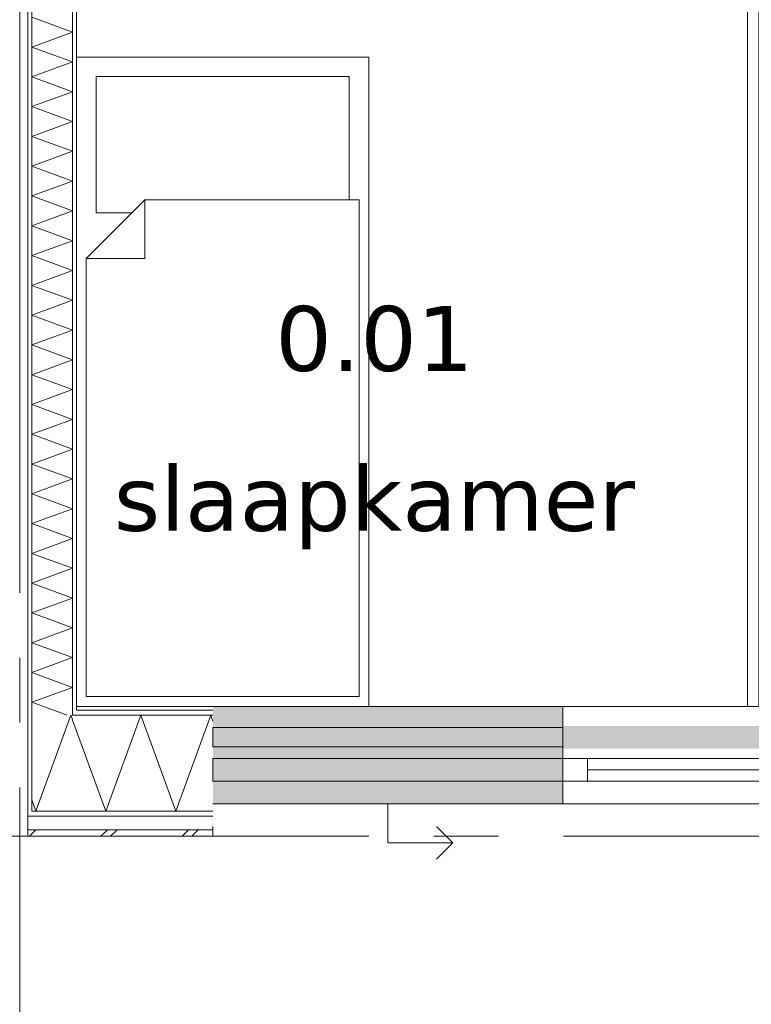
# Model space of a CAD drawing. Header units: millimetres. Extents: x -14925 to 266687, y -3550 to 35834.
# Tile 181 of 244: x 129874 to 132127, y -517 to 2515. Entities that reach past the tile are written whole.
import ezdxf
from ezdxf.enums import TextEntityAlignment as Align

# ---------------------------------------------------------------- set-up
doc = ezdxf.new("R2010")
doc.units = ezdxf.units.MM
doc.header["$MEASUREMENT"] = 0
doc.linetypes.add('B0204', pattern=[2600, 2000, -200, 200, -200])
for name, color, linetype in [('21 Buitenwanden', 7, 'Continuous'), ('A Stramien', 7, 'Continuous'), ('New_21 Buitenwanden', 7, 'Continuous'), ('New_21 Buitenwanden 2D arcering', 7, 'Continuous'), ('New_21 Buitenwanden Afdek-arcering', 7, 'Continuous'), ('New_21 Buitenwanden Deuren', 7, 'Continuous'), ('New_21 Buitenwanden Doorsnede-arcering', 7, 'Continuous'), ('New_21 Buitenwanden Laagscheidingslijnen', 7, 'Continuous'), ('New_21 Buitenwanden Ramen', 7, 'Continuous'), ('New_22 C Binnenwanden', 7, 'Continuous'), ('New_22 C Binnenwanden Doorsnede-arcering', 7, 'Continuous'), ('New_22 C Binnenwanden Laagscheidingslijnen', 7, 'Continuous'), ('New_82 Interieur', 7, 'Continuous'), ('New_Z Gebruiksopp', 7, 'Continuous'), ('New_Z Gebruiksopp Zone omranding', 7, 'Continuous'), ('New_Z Gebruiksopp Zone tekst', 7, 'Continuous')]:
    doc.layers.add(name, color=color, linetype=linetype)
doc.styles.add('GENERATED_STYLE_1', font='verdana.ttf')
doc.styles.add('GENERATED_STYLE_2', font='verdana.ttf')
pattern_1 = [(90, (120873.91, 0), (-100, 0), [])]
pattern_2 = [(0, (120873.91, 0), (0, 100), [])]

# ---------------------------------------------------------------- blocks, each defined once
blk = doc.blocks.new('slaapkamer_0.01_75_1', base_point=(130966.4, 1766.2))
at = {"layer": 'New_Z Gebruiksopp Zone tekst', "color": 2, "lineweight": 0}
for tag, style, p in [('DUMMY_941', 'GENERATED_STYLE_1', (130966.4, 1704)), ('DUMMY_942', 'GENERATED_STYLE_2', (130966.4, 1206.9))]:
    blk.add_attdef(tag, text='', height=200, dxfattribs=dict(at, style=style)).set_placement(p, align=Align.TOP_LEFT)
for tag, style, p in [('ROOM_NUMBER', 'GENERATED_STYLE_1', (130966.4, 1633.3)), ('ROOM_NAME', 'GENERATED_STYLE_2', (130966.4, 1141))]:
    blk.add_attdef(tag, text='', height=200, dxfattribs=dict(at, style=style)).set_placement(p, align=Align.TOP_CENTER)
blk = doc.blocks.new('Rnx horizontaal 26[43]_1', base_point=(120873.9, 0))
at = {"layer": 'New_21 Buitenwanden Ramen', "color": 7, "linetype": 'Continuous', "lineweight": 0}
for p, q in [((131546.9, 400), (131534.9, 400)), ((131546.9, 400), (131534.9, 400)), ((132700.9, 400), (131546.9, 400)), ((131546.9, 388), (131546.9, 400)), ((131546.9, 388), (131546.9, 400)), ((132700.9, 388), (132700.9, 400)), ((132700.9, 388), (132700.9, 400)), ((132700.9, 400), (132712.9, 400)), ((132700.9, 400), (132712.9, 400)), ((131546.9, 373), (131546.9, 388)), ((131546.9, 373), (131546.9, 388)), ((131546.9, 240), (131546.9, 373)), ((131546.9, 240), (131546.9, 373)), ((132700.9, 373), (132700.9, 388)), ((132700.9, 373), (132700.9, 388)), ((132700.9, 240), (132700.9, 373)), ((132700.9, 240), (132700.9, 373)), ((131546.9, 240), (131622.9, 240)), ((131546.9, 177), (131546.9, 240)), ((131546.9, 177), (131546.9, 240)), ((131622.9, 240), (131622.9, 170)), ((131622.9, 240), (132624.9, 240)), ((132624.9, 170), (132624.9, 240)), ((132624.9, 240), (132700.9, 240)), ((132700.9, 177), (132700.9, 240)), ((132700.9, 177), (132700.9, 240)), ((132624.9, 205), (131622.9, 205)), ((131546.9, 170), (131546.9, 177)), ((131546.9, 170), (131546.9, 177)), ((132700.9, 170), (131546.9, 170)), ((131622.9, 170), (131546.9, 170)), ((131546.9, 162), (131546.9, 170)), ((131546.9, 120), (131546.9, 162)), ((132624.9, 170), (131622.9, 170)), ((132700.9, 170), (132624.9, 170)), ((132700.9, 170), (132700.9, 177)), ((132700.9, 170), (132700.9, 177)), ((132700.9, 162), (132700.9, 170)), ((132700.9, 120), (132700.9, 162)), ((131546.9, 100), (131546.9, 120)), ((132700.9, 100), (131546.9, 100)), ((132700.9, 100), (132700.9, 120))]:
    blk.add_line(p, q, dxfattribs=at)
for p in [(131546.9, 170), (132700.9, 170)]:
    blk.add_point(p, dxfattribs=at)
blk = doc.blocks.new('D1 26[93]_1', base_point=(120873.9, 0))
at = {"layer": 'New_21 Buitenwanden Deuren', "color": 7, "linetype": 'Continuous', "lineweight": 0}
for p, q in [((133684.9, 240), (133684.9, 1130)), ((132700.9, 400), (132688.9, 400)), ((132700.9, 400), (132688.9, 400)), ((132700.9, 388), (132700.9, 400)), ((132700.9, 388), (132700.9, 400)), ((133778.9, 388), (133778.9, 400)), ((133778.9, 388), (133778.9, 400)), ((133778.9, 400), (133790.9, 400)), ((133778.9, 400), (133790.9, 400)), ((132700.9, 373), (132700.9, 388)), ((132700.9, 373), (132700.9, 388)), ((132700.9, 240), (132700.9, 373)), ((132700.9, 240), (132700.9, 373)), ((133778.9, 373), (133778.9, 388)), ((133778.9, 373), (133778.9, 388)), ((133778.9, 240), (133778.9, 373)), ((133778.9, 240), (133778.9, 373)), ((132794.9, 240), (132700.9, 240)), ((132700.9, 240), (132700.9, 170)), ((132700.9, 177), (132700.9, 240)), ((132700.9, 177), (132700.9, 240)), ((132794.9, 170), (132794.9, 240)), ((132794.9, 240), (133684.9, 240)), ((132794.9, 180), (132794.9, 240)), ((133778.9, 240), (133684.9, 240)), ((133684.9, 240), (133684.9, 170)), ((133684.9, 240), (133684.9, 180)), ((133778.9, 170), (133778.9, 240)), ((133778.9, 177), (133778.9, 240)), ((133778.9, 177), (133778.9, 240)), ((132700.9, 170), (132700.9, 177)), ((132700.9, 170), (132700.9, 177)), ((132700.9, 170), (133778.9, 170)), ((132700.9, 170), (132794.9, 170)), ((132700.9, 162), (132700.9, 170)), ((132700.9, 120), (132700.9, 162)), ((133684.9, 180), (132794.9, 180)), ((133684.9, 170), (133778.9, 170)), ((133778.9, 170), (133778.9, 177)), ((133778.9, 170), (133778.9, 177)), ((133778.9, 162), (133778.9, 170)), ((133778.9, 120), (133778.9, 162)), ((132700.9, 100), (132700.9, 120)), ((133778.9, 100), (133778.9, 120))]:
    blk.add_line(p, q, dxfattribs=at)
blk.add_arc((133684.9, 240), 890, 90, 180, dxfattribs=at)
for p in [(132700.9, 170), (133778.9, 170)]:
    blk.add_point(p, dxfattribs=at)
blk = doc.blocks.new('DS1 in wand 26[94]_1', base_point=(120873.9, 0))
at = {"layer": 'New_21 Buitenwanden Deuren', "color": 7, "linetype": 'Continuous', "lineweight": 0}
for p, q in [((130468.9, 400), (131546.9, 400)), ((131546.9, 388), (131546.9, 400)), ((131546.9, 388), (131546.9, 400)), ((131546.9, 400), (131622.9, 400)), ((131546.9, 400), (131622.9, 400)), ((131546.9, 373), (131546.9, 388)), ((131546.9, 373), (131546.9, 388)), ((131546.9, 340), (131546.9, 373)), ((131546.9, 340), (131546.9, 373)), ((131546.9, 335), (130468.9, 335)), ((130468.9, 335), (130468.9, 275)), ((131546.9, 275), (131546.9, 335)), ((130468.9, 275), (131546.9, 275)), ((131546.9, 177), (131546.9, 270)), ((131546.9, 162), (131546.9, 177)), ((131546.9, 120), (131546.9, 162)), ((130468.9, 100), (131546.9, 100)), ((131007.9, 100), (131007.9, -20)), ((131546.9, 100), (131546.9, 120)), ((131207.9, -20), (131157.9, 30)), ((131007.9, -20), (131207.9, -20)), ((131207.9, -20), (131157.9, -70))]:
    blk.add_line(p, q, dxfattribs=at)
blk = doc.blocks.new('Wall_313_1', base_point=(130468.9, 400))
at = {"layer": 'New_21 Buitenwanden 2D arcering', "linetype": 'Continuous', "lineweight": 0, "true_color": 0xffffff}
blk.add_hatch(color=7, dxfattribs=at).paths.add_polyline_path([(131546.9, 270), (132629.9, 270), (132629.9, 340), (131546.9, 340)])
at = {"layer": 'New_21 Buitenwanden Afdek-arcering', "linetype": 'Continuous', "lineweight": 0, "true_color": 0xffffff}
for points in [[(131546.9, 100), (131546.9, 400), (130468.9, 400), (130468.9, 100)], [(133778.9, 100), (133778.9, 400), (132700.9, 400), (132700.9, 100)]]:
    blk.add_hatch(color=7, dxfattribs=at).paths.add_polyline_path(points)
at = {"layer": 'New_21 Buitenwanden', "color": 9, "linetype": 'Continuous', "lineweight": 0}
for p, q in [((133778.9, 400), (133790.9, 400)), ((133778.9, 388), (133778.9, 400)), ((133778.9, 373), (133778.9, 388)), ((133778.9, 240), (133778.9, 373)), ((133778.9, 177), (133778.9, 240)), ((133778.9, 170), (133778.9, 177)), ((133778.9, 162), (133778.9, 170)), ((133778.9, 120), (133778.9, 162)), ((133778.9, 100), (133778.9, 120))]:
    blk.add_line(p, q, dxfattribs=at)
at = {"layer": 'New_21 Buitenwanden Deuren', "color": 7, "linetype": 'Continuous', "lineweight": 0}
for name in ['D1 26[93]_1', 'DS1 in wand 26[94]_1']:
    blk.add_blockref(name, (120873.9, 0), dxfattribs=at)
at = {"layer": 'New_21 Buitenwanden Ramen', "color": 7, "linetype": 'Continuous', "lineweight": 0}
blk.add_blockref('Rnx horizontaal 26[43]_1', (120873.9, 0), dxfattribs=at)
blk = doc.blocks.new('Wall_315_1', base_point=(132149.9, 400))
at = {"layer": 'New_22 C Binnenwanden Doorsnede-arcering', "linetype": 'Continuous', "lineweight": 0, "true_color": 0x000000}
h = blk.add_hatch(dxfattribs=at)
h.set_pattern_fill('325_Houtachtig_plaatmate_E0', color=18, style=0, pattern_type=2)
h.set_pattern_definition([(270, (120873.91, 0), (100, 0), [])])
h.paths.add_polyline_path([(132114.9, 400), (132126.9, 400), (132126.9, 2710), (132114.9, 2710)])
at = {"layer": 'New_22 C Binnenwanden', "color": 1, "linetype": 'Continuous', "lineweight": 0, "flags": 128}
blk.add_lwpolyline([(132114.9, 2710), (132114.9, 400)], dxfattribs=at)
blk = doc.blocks.new('*X2199', base_point=(120873.9, 0))
at = {"layer": 'New_22 C Binnenwanden Doorsnede-arcering', "color": 7, "linetype": 'Continuous', "lineweight": 0}
for p, q in [((130036.9, 2476.5), (129910.9, 2522.3)), ((130036.9, 2476.5), (129910.9, 2430.6)), ((130036.9, 2384.7), (129910.9, 2430.6)), ((130036.9, 2384.7), (129910.9, 2338.9)), ((130036.9, 2293), (129910.9, 2338.9)), ((130036.9, 2293), (129910.9, 2247.2)), ((130036.9, 2201.3), (129910.9, 2247.2)), ((130036.9, 2201.3), (129910.9, 2155.4)), ((130036.9, 2109.6), (129910.9, 2155.4)), ((130036.9, 2109.6), (129910.9, 2063.7)), ((130036.9, 2017.9), (129910.9, 2063.7)), ((130036.9, 2017.9), (129910.9, 1972)), ((130036.9, 1926.1), (129910.9, 1972)), ((130036.9, 1926.1), (129910.9, 1880.3)), ((130036.9, 1834.4), (129910.9, 1880.3)), ((130036.9, 1834.4), (129910.9, 1788.5)), ((130036.9, 1742.7), (129910.9, 1788.5)), ((130036.9, 1742.7), (129910.9, 1696.8)), ((130036.9, 1651), (129910.9, 1696.8)), ((130036.9, 1651), (129910.9, 1605.1)), ((130036.9, 1559.2), (129910.9, 1605.1)), ((130036.9, 1559.2), (129910.9, 1513.4)), ((130036.9, 1467.5), (129910.9, 1513.4)), ((130036.9, 1467.5), (129910.9, 1421.7)), ((130036.9, 1375.8), (129910.9, 1421.7)), ((130036.9, 1375.8), (129910.9, 1329.9)), ((130036.9, 1284.1), (129910.9, 1329.9)), ((130036.9, 1284.1), (129910.9, 1238.2)), ((130036.9, 1192.4), (129910.9, 1238.2)), ((130036.9, 1192.4), (129910.9, 1146.5)), ((130036.9, 1100.6), (129910.9, 1146.5)), ((130036.9, 1100.6), (129910.9, 1054.8)), ((130036.9, 1008.9), (129910.9, 1054.8)), ((130036.9, 1008.9), (129910.9, 963.1)), ((130036.9, 917.2), (129910.9, 963.1)), ((130036.9, 917.2), (129910.9, 871.3)), ((130036.9, 825.5), (129910.9, 871.3)), ((130036.9, 825.5), (129910.9, 779.6)), ((130036.9, 733.8), (129910.9, 779.6)), ((130036.9, 733.8), (129910.9, 687.9)), ((130036.9, 642), (129910.9, 687.9)), ((130036.9, 642), (129910.9, 596.2)), ((130036.9, 550.3), (129910.9, 596.2)), ((130036.9, 550.3), (129910.9, 504.5)), ((130036.9, 458.6), (129910.9, 504.5)), ((130036.9, 458.6), (129910.9, 412.7)), ((130020.1, 373), (129910.9, 412.7))]:
    blk.add_line(p, q, dxfattribs=at)
blk = doc.blocks.new('Wall_320_1', base_point=(130048.9, 400))
at = {"layer": 'New_22 C Binnenwanden Doorsnede-arcering', "linetype": 'Continuous', "lineweight": 0, "true_color": 0x000000}
h = blk.add_hatch(dxfattribs=at)
h.set_pattern_fill('325_Houtachtig_plaatmate_E0', color=18, style=0, pattern_type=2)
h.set_pattern_definition(pattern_1)
h.paths.add_polyline_path([(129898.9, 7173), (129898.9, 77), (129910.9, 77), (129910.9, 7173)])
h = blk.add_hatch(dxfattribs=at)
h.set_pattern_fill('325_Houtachtig_plaatmate_E0', color=18, style=0, pattern_type=2)
h.set_pattern_definition(pattern_1)
h.paths.add_polyline_path([(130036.9, 5080), (130036.9, 388), (130044.4, 388), (130048.9, 400), (130048.9, 5080)])
h = blk.add_hatch(dxfattribs=at)
h.set_pattern_fill('325_Houtachtig_plaatmate_E0', color=18, style=0, pattern_type=2)
h.set_pattern_definition(pattern_1)
h.paths.add_polyline_path([(130048.9, 400), (130044.4, 388), (130048.9, 388)])
at = {"layer": 'New_21 Buitenwanden Laagscheidingslijnen', "color": 1, "linetype": 'Continuous', "lineweight": 0}
blk.add_line((130048.9, 400), (130048.9, 388), dxfattribs=at)
at = {"layer": 'New_22 C Binnenwanden', "color": 1, "linetype": 'Continuous', "lineweight": 0, "flags": 128}
for points in [[(129898.9, 7173), (129898.9, 77)], [(130048.9, 400), (130048.9, 5080)]]:
    blk.add_lwpolyline(points, dxfattribs=at)
at = {"layer": 'New_22 C Binnenwanden Laagscheidingslijnen', "color": 1, "linetype": 'Continuous', "lineweight": 0}
for p, q in [((129910.9, 373), (129910.9, 6877)), ((130036.9, 388), (130036.9, 5092)), ((129910.9, 373), (129910.9, 77)), ((130036.9, 388), (130036.9, 373))]:
    blk.add_line(p, q, dxfattribs=at)
at = {"layer": 'New_22 C Binnenwanden', "color": 1, "lineweight": 0}
blk.add_blockref('*X2199', (120873.9, 0), dxfattribs=at)
blk = doc.blocks.new('*X3402', base_point=(120873.9, 0))
at = {"layer": 'New_21 Buitenwanden Doorsnede-arcering', "color": 7, "linetype": 'Continuous', "lineweight": 0}
for p, q in [((129923.7, 77), (130031.4, 373)), ((130035, 363), (130031.4, 373)), ((129923.7, 77), (129910.9, 112))]:
    blk.add_line(p, q, dxfattribs=at)
blk = doc.blocks.new('*X3404', base_point=(120873.9, 0))
at = {"layer": 'New_21 Buitenwanden Doorsnede-arcering', "color": 7, "linetype": 'Continuous', "lineweight": 0}
for p, q in [((129903.9, 0), (129923.9, 20)), ((130123.9, 0), (130143.9, 20)), ((130153.9, 0), (130173.9, 20)), ((130373.9, 0), (130393.9, 20)), ((130403.9, 0), (130423.9, 20))]:
    blk.add_line(p, q, dxfattribs=at)
blk = doc.blocks.new('*X3405', base_point=(120873.9, 0))
at = {"layer": 'New_21 Buitenwanden Doorsnede-arcering', "color": 7, "linetype": 'Continuous', "lineweight": 0}
blk.add_line((130036.9, 357.9), (130035, 363), dxfattribs=at)
blk = doc.blocks.new('*X3406', base_point=(120873.9, 0))
at = {"layer": 'New_21 Buitenwanden Doorsnede-arcering', "color": 7, "linetype": 'Continuous', "lineweight": 0}
for p, q in [((130139.1, 77), (130246.9, 373)), ((130354.6, 77), (130246.9, 373)), ((130354.6, 77), (130462.3, 373)), ((130468.9, 355), (130462.3, 373)), ((130139.1, 77), (130036.9, 357.9))]:
    blk.add_line(p, q, dxfattribs=at)
blk = doc.blocks.new('Wall_526_1', base_point=(130468.9, 400))
at = {"layer": 'New_21 Buitenwanden Doorsnede-arcering', "linetype": 'Continuous', "lineweight": 0, "true_color": 0x000000}
h = blk.add_hatch(dxfattribs=at)
h.set_pattern_fill('720_Gips_0001', color=18, style=0, pattern_type=2)
h.set_pattern_definition([(0, (120873.9, 0), (0, 346.41), [0, -200]), (0, (120973.9, 173.2), (0, 346.41), [0, -200])])
h.paths.add_polyline_path([(130048.9, 388), (130468.9, 388), (130468.9, 400), (130048.9, 400)])
h = blk.add_hatch(dxfattribs=at)
h.set_pattern_fill('325_Houtachtig_plaatmate_E0', color=18, style=0, pattern_type=2)
h.set_pattern_definition(pattern_2)
h.paths.add_polyline_path([(130036.9, 388), (130036.9, 373), (130038.8, 373), (130044.4, 388)])
h = blk.add_hatch(dxfattribs=at)
h.set_pattern_fill('325_Houtachtig_plaatmate_E0', color=18, style=0, pattern_type=2)
h.set_pattern_definition(pattern_2)
h.paths.add_polyline_path([(130048.9, 388), (130044.4, 388), (130038.8, 373), (130048.9, 373)])
h = blk.add_hatch(dxfattribs=at)
h.set_pattern_fill('325_Houtachtig_plaatmate_E0', color=18, style=0, pattern_type=2)
h.set_pattern_definition(pattern_2)
h.paths.add_polyline_path([(130048.9, 373), (130468.9, 373), (130468.9, 388), (130048.9, 388)])
h = blk.add_hatch(dxfattribs=at)
h.set_pattern_fill('325_Houtachtig_plaatmate_E0', color=18, style=0, pattern_type=2)
h.set_pattern_definition(pattern_2)
h.paths.add_polyline_path([(129898.9, 77), (129898.9, 62), (129910.9, 62), (129910.9, 77)])
h = blk.add_hatch(dxfattribs=at)
h.set_pattern_fill('325_Houtachtig_plaatmate_E0', color=18, style=0, pattern_type=2)
h.set_pattern_definition(pattern_2)
h.paths.add_polyline_path([(129910.9, 77), (129910.9, 62), (129922.2, 62), (129927.8, 77)])
h = blk.add_hatch(dxfattribs=at)
h.set_pattern_fill('325_Houtachtig_plaatmate_E0', color=18, style=0, pattern_type=2)
h.set_pattern_definition(pattern_2)
h.paths.add_polyline_path([(129922.2, 62), (130468.9, 62), (130468.9, 77), (129927.8, 77)])
at = {"layer": 'New_21 Buitenwanden', "color": 9, "linetype": 'Continuous', "lineweight": 0, "flags": 128}
for points in [[(130468.9, 400), (130048.9, 400)], [(129898.9, 0), (130468.9, 0)], [(130468.9, 20), (130468.9, 30)], [(130468.9, 0), (130468.9, 20)]]:
    blk.add_lwpolyline(points, dxfattribs=at)
at = {"layer": 'New_21 Buitenwanden Laagscheidingslijnen', "color": 1, "linetype": 'Continuous', "lineweight": 0}
blk.add_line((130048.9, 400), (130048.9, 388), dxfattribs=at)
at = {"layer": 'New_21 Buitenwanden Laagscheidingslijnen', "color": 9, "linetype": 'Continuous', "lineweight": 0}
for p, q in [((130038.8, 373), (130048.9, 373)), ((130048.9, 388), (130468.9, 388)), ((130048.9, 373), (130468.9, 373)), ((129922.2, 62), (130468.9, 62)), ((129927.8, 77), (130036.9, 77)), ((130036.9, 77), (130468.9, 77)), ((129906.4, 20), (130468.9, 20))]:
    blk.add_line(p, q, dxfattribs=at)
at = {"layer": 'New_22 C Binnenwanden', "color": 9, "linetype": 'Continuous', "lineweight": 0, "flags": 128}
for points in [[(129898.9, 62), (129898.9, 77)], [(129898.9, 20), (129898.9, 62)], [(129898.9, 0), (129898.9, 20)]]:
    blk.add_lwpolyline(points, dxfattribs=at)
at = {"layer": 'New_22 C Binnenwanden Laagscheidingslijnen', "color": 1, "linetype": 'Continuous', "lineweight": 0}
for p, q in [((129910.9, 373), (129910.9, 77)), ((130036.9, 388), (130036.9, 373))]:
    blk.add_line(p, q, dxfattribs=at)
at = {"layer": 'New_22 C Binnenwanden Laagscheidingslijnen', "color": 9, "linetype": 'Continuous', "lineweight": 0}
for p, q in [((130036.9, 373), (130038.8, 373)), ((129898.9, 62), (129910.9, 62)), ((129910.9, 77), (129927.8, 77)), ((129910.9, 62), (129922.2, 62)), ((129898.9, 20), (129906.4, 20))]:
    blk.add_line(p, q, dxfattribs=at)
at = {"layer": 'New_21 Buitenwanden', "color": 1, "lineweight": 0}
for name in ['*X3402', '*X3406', '*X3405', '*X3404']:
    blk.add_blockref(name, (120873.9, 0), dxfattribs=at)
blk = doc.blocks.new('Bed 01 26[147]_1', base_point=(130948.9, 400))
at = {"layer": 'New_82 Interieur', "color": 7, "linetype": 'Continuous', "lineweight": 0}
for p, q in [((130048.9, 400), (130048.9, 2400)), ((130048.9, 2400), (130948.9, 2400)), ((130948.9, 2400), (130948.9, 400)), ((130258.9, 1960), (130258.9, 1780)), ((130078.9, 1780), (130258.9, 1780)), ((130948.9, 400), (130048.9, 400))]:
    blk.add_line(p, q, dxfattribs=at)
at = {"layer": 'New_82 Interieur', "color": 7, "linetype": 'Continuous', "lineweight": 0, "flags": 128}
for points in [[(130258.9, 1960), (130218.9, 1920), (130108.9, 1920), (130108.9, 2340), (130888.9, 2340), (130888.9, 1960)], [(130918.9, 430), (130078.9, 430), (130078.9, 1780), (130258.9, 1960), (130918.9, 1960)]]:
    blk.add_lwpolyline(points, close=True, dxfattribs=at)
blk = doc.blocks.new('Standard grid marker_3')
at = {"layer": 'A Stramien', "color": 7, "linetype": 'B0204', "lineweight": 0}
blk.add_line((1000, 0), (46550, 0), dxfattribs=at)
at = {"layer": 'A Stramien', "color": 9, "lineweight": 0, "style": 'GENERATED_STYLE_2'}
for tag, p in [('AC_MarkerText_1_0', (-600, 206.1)), ('AC_MarkerText_1_1', (48150, 206.1))]:
    blk.add_attdef(tag, text='', height=400, dxfattribs=at).set_placement(p, align=Align.TOP_CENTER)
blk = doc.blocks.new('Standard grid marker_2')
at = {"layer": 'A Stramien', "color": 7, "linetype": 'B0204', "lineweight": 0}
blk.add_line((1000, 0), (24500, 0), dxfattribs=at)
at = {"layer": 'A Stramien', "color": 9, "lineweight": 0, "style": 'GENERATED_STYLE_2'}
blk.add_attdef('AC_MarkerText_1', text='', height=400, rotation=90, dxfattribs=at).set_placement((-948.6, -142.5), align=Align.TOP_CENTER)
blk = doc.blocks.new('Beam_67_1', base_point=(130468.9, 170))
at = {"layer": '21 Buitenwanden', "color": 7, "linetype": 'Continuous', "lineweight": 0}
for p, q in [((130468.9, 240), (130544.9, 240)), ((130468.9, 170), (130468.9, 240)), ((130544.9, 240), (131470.9, 240)), ((131470.9, 240), (131546.9, 240)), ((131546.9, 170), (131546.9, 240)), ((130468.9, 170), (130544.9, 170)), ((130544.9, 170), (131470.9, 170)), ((131470.9, 170), (131546.9, 170))]:
    blk.add_line(p, q, dxfattribs=at)

msp = doc.modelspace()

# ---------------------------------------------------------------- linework, layer by layer
at = {"layer": 'New_Z Gebruiksopp Zone omranding', "color": 254, "linetype": 'Continuous', "lineweight": 0, "true_color": 0xe4e3c5, "flags": 128}
msp.add_lwpolyline([(132149.9, 400), (132149.9, 3645), (131179.9, 3645), (131179.9, 5115), (130048.9, 5115), (130048.9, 400)], close=True, dxfattribs=at)

# ---------------------------------------------------------------- block references
at = {"layer": '21 Buitenwanden', "color": 7, "lineweight": 0}
msp.add_blockref('Beam_67_1', (130468.9, 170), dxfattribs=at)
at = {"layer": 'A Stramien', "color": 1, "linetype": 'Continuous', "lineweight": 0, "zscale": 1000, "rotation": 270}
msp.add_blockref('Standard grid marker_2', (129873.9, 21950), dxfattribs=at)
at = {"layer": 'A Stramien', "color": 1, "linetype": 'Continuous', "lineweight": 0, "zscale": 1000}
msp.add_blockref('Standard grid marker_3', (107148.9, 0), dxfattribs=at)
at = {"layer": 'New_21 Buitenwanden', "color": 1, "lineweight": 0}
for name in ['Wall_313_1', 'Wall_526_1']:
    msp.add_blockref(name, (130468.9, 400), dxfattribs=at)
at = {"layer": 'New_22 C Binnenwanden', "color": 1, "lineweight": 0}
for name, p in [('Wall_320_1', (130048.9, 400)), ('Wall_315_1', (132149.9, 400))]:
    msp.add_blockref(name, p, dxfattribs=at)
at = {"layer": 'New_82 Interieur', "color": 7, "linetype": 'Continuous', "lineweight": 0}
msp.add_blockref('Bed 01 26[147]_1', (130948.9, 400), dxfattribs=at)
at = {"layer": 'New_Z Gebruiksopp', "color": 2, "linetype": 'Continuous', "lineweight": 0}
msp.add_blockref('slaapkamer_0.01_75_1', (130966.4, 1766.2), dxfattribs=at).add_auto_attribs({'ROOM_NAME': 'slaapkamer', 'ROOM_NUMBER': '0.01'})

doc.saveas('drawing.dxf')
